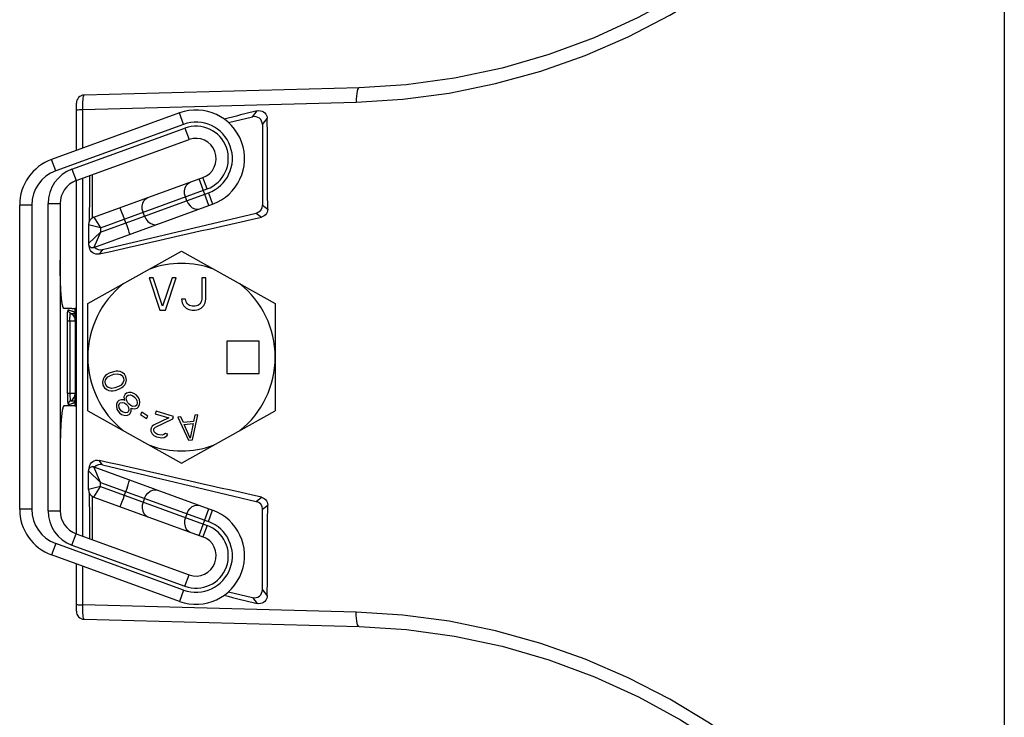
# Model space of a CAD drawing. Header units: inches. Extents: x 13.2 to 32.5, y 4.4 to 30.4.
# Tile 8 of 19: x 20.1 to 24.9, y 15.6 to 19. Entities that reach past the tile are written whole.
import ezdxf

# ---------------------------------------------------------------- set-up
doc = ezdxf.new("R2010")
doc.units = ezdxf.units.IN
doc.header["$LTSCALE"] = 2.574606
doc.header["$MEASUREMENT"] = 0
doc.layers.get('0').update_dxf_attribs({"linetype": 'CONTINUOUS'})
doc.layers.add('AXES', color=7, linetype='CONTINUOUS')
doc.layers.add('ROUNDS', color=7, linetype='CONTINUOUS')

msp = doc.modelspace()

# ---------------------------------------------------------------- linework, layer by layer
at = {"color": 7, "linetype": 'Continuous'}
for p, q in [((20.425, 18.601), (21.7552, 18.6363)), ((20.394, 18.4013), (20.394, 18.6314)), ((20.425, 18.4126), (20.425, 18.601)), ((20.394, 16.5367), (20.394, 18.2543)), ((20.425, 16.525), (20.425, 18.2659)), ((20.4499, 17.6565), (20.9058, 17.9106)), ((20.9058, 17.9106), (21.3617, 17.6565)), ((20.7483, 17.7813), (20.8008, 17.6238)), ((20.768, 17.7813), (20.7483, 17.7813)), ((20.8139, 17.6439), (20.768, 17.7813)), ((20.8599, 17.7813), (20.8139, 17.6439)), ((20.8271, 17.6238), (20.8796, 17.7813)), ((20.8796, 17.7813), (20.8599, 17.7813)), ((21.0042, 17.7813), (21.0042, 17.6774)), ((21.0239, 17.7813), (21.0042, 17.7813)), ((21.0239, 17.6774), (21.0239, 17.7813)), ((20.9058, 17.6774), (20.9091, 17.6607)), ((20.9255, 17.6774), (20.9058, 17.6774)), ((20.9288, 17.664), (20.9255, 17.6774)), ((21.0042, 17.6774), (21.001, 17.664)), ((21.0206, 17.6607), (21.0239, 17.6774)), ((20.4499, 17.1345), (20.4499, 17.6565)), ((20.9091, 17.6607), (20.9157, 17.6473)), ((20.9157, 17.6473), (20.9288, 17.6339)), ((20.9353, 17.654), (20.9288, 17.664)), ((20.9288, 17.6339), (20.9419, 17.6272)), ((20.9452, 17.6473), (20.9353, 17.654)), ((20.9583, 17.6439), (20.9452, 17.6473)), ((20.9714, 17.6439), (20.9583, 17.6439)), ((20.9845, 17.6473), (20.9714, 17.6439)), ((20.9944, 17.654), (20.9845, 17.6473)), ((20.9878, 17.6272), (21.001, 17.6339)), ((21.001, 17.664), (20.9944, 17.654)), ((21.001, 17.6339), (21.0141, 17.6473)), ((21.0141, 17.6473), (21.0206, 17.6607)), ((21.3617, 17.6565), (21.3617, 17.1345)), ((20.8008, 17.6238), (20.8271, 17.6238)), ((20.9419, 17.6272), (20.9583, 17.6238)), ((20.9583, 17.6238), (20.9714, 17.6238)), ((20.9714, 17.6238), (20.9878, 17.6272)), ((21.1255, 17.4742), (21.1255, 17.3167)), ((21.283, 17.4742), (21.1255, 17.4742)), ((21.283, 17.3167), (21.283, 17.4742)), ((20.5287, 17.298), (20.5241, 17.2886)), ((20.5366, 17.306), (20.5287, 17.298)), ((20.5361, 17.285), (20.547, 17.2993)), ((20.5429, 17.3109), (20.5366, 17.306)), ((20.5539, 17.3174), (20.5429, 17.3109)), ((20.547, 17.2993), (20.5604, 17.3067)), ((20.5752, 17.325), (20.5539, 17.3174)), ((20.5604, 17.3067), (20.5769, 17.3125)), ((20.5878, 17.3269), (20.5752, 17.325)), ((20.5769, 17.3125), (20.592, 17.3153)), ((20.5958, 17.3271), (20.5878, 17.3269)), ((20.592, 17.3153), (20.6095, 17.311)), ((20.6069, 17.3258), (20.5958, 17.3271)), ((20.6165, 17.3214), (20.6069, 17.3258)), ((20.6095, 17.311), (20.6167, 17.3058)), ((20.6277, 17.3123), (20.6165, 17.3214)), ((20.6167, 17.3058), (20.6232, 17.295)), ((20.6232, 17.295), (20.6249, 17.2826)), ((20.635, 17.2992), (20.6277, 17.3123)), ((20.6376, 17.2845), (20.635, 17.2992)), ((21.1255, 17.3167), (21.283, 17.3167)), ((20.5241, 17.2886), (20.5211, 17.2744)), ((20.5211, 17.2744), (20.5237, 17.2597)), ((20.5237, 17.2597), (20.531, 17.2466)), ((20.531, 17.2466), (20.5422, 17.2375)), ((20.5338, 17.2763), (20.5361, 17.285)), ((20.5355, 17.2639), (20.5338, 17.2763)), ((20.542, 17.2531), (20.5355, 17.2639)), ((20.5492, 17.2479), (20.542, 17.2531)), ((20.5667, 17.2436), (20.5492, 17.2479)), ((20.5818, 17.2464), (20.5667, 17.2436)), ((20.5984, 17.2523), (20.5818, 17.2464)), ((20.6117, 17.2596), (20.5984, 17.2523)), ((20.6048, 17.2415), (20.6159, 17.248)), ((20.6226, 17.274), (20.6117, 17.2596)), ((20.6159, 17.248), (20.6221, 17.2529)), ((20.6221, 17.2529), (20.63, 17.2609)), ((20.6249, 17.2826), (20.6226, 17.274)), ((20.63, 17.2609), (20.6346, 17.2704)), ((20.6346, 17.2704), (20.6376, 17.2845)), ((20.5422, 17.2375), (20.5518, 17.2331)), ((20.5518, 17.2331), (20.5629, 17.2318)), ((20.5629, 17.2318), (20.5709, 17.232)), ((20.5709, 17.232), (20.5835, 17.2339)), ((20.5835, 17.2339), (20.6048, 17.2415)), ((20.6319, 17.2149), (20.6256, 17.2029)), ((20.6256, 17.2029), (20.6264, 17.1906)), ((20.6375, 17.2199), (20.6319, 17.2149)), ((20.6372, 17.1935), (20.64, 17.2056)), ((20.6502, 17.2244), (20.6375, 17.2199)), ((20.64, 17.2056), (20.6456, 17.2106)), ((20.6456, 17.2106), (20.6581, 17.2117)), ((20.6608, 17.2238), (20.6502, 17.2244)), ((20.6581, 17.2117), (20.6683, 17.2076)), ((20.6745, 17.2195), (20.6608, 17.2238)), ((20.6683, 17.2076), (20.6767, 17.2018)), ((20.6845, 17.2119), (20.6745, 17.2195)), ((20.6767, 17.2018), (20.6832, 17.1944)), ((20.6943, 17.2008), (20.6845, 17.2119)), ((20.7005, 17.1899), (20.6943, 17.2008)), ((20.5894, 17.168), (20.5886, 17.1575)), ((20.5886, 17.1575), (20.591, 17.1433)), ((20.5956, 17.18), (20.5894, 17.168)), ((20.6013, 17.1849), (20.5956, 17.18)), ((20.6121, 17.1879), (20.6013, 17.1849)), ((20.6013, 17.1621), (20.6037, 17.1707)), ((20.6021, 17.1497), (20.6013, 17.1621)), ((20.6067, 17.1406), (20.6021, 17.1497)), ((20.6037, 17.1707), (20.6075, 17.174)), ((20.6075, 17.174), (20.6164, 17.1753)), ((20.6227, 17.1873), (20.6121, 17.1879)), ((20.6164, 17.1753), (20.6286, 17.1728)), ((20.6278, 17.1852), (20.6227, 17.1873)), ((20.6264, 17.1906), (20.6278, 17.1852)), ((20.6286, 17.1728), (20.637, 17.1671)), ((20.637, 17.1671), (20.6434, 17.1597)), ((20.6399, 17.1828), (20.6372, 17.1935)), ((20.6445, 17.1737), (20.6399, 17.1828)), ((20.6434, 17.1597), (20.648, 17.1506)), ((20.651, 17.1663), (20.6445, 17.1737)), ((20.648, 17.1506), (20.6488, 17.1382)), ((20.6594, 17.1605), (20.651, 17.1663)), ((20.6696, 17.1564), (20.6594, 17.1605)), ((20.6821, 17.1575), (20.6696, 17.1564)), ((20.6877, 17.1624), (20.6821, 17.1575)), ((20.6832, 17.1944), (20.6878, 17.1853)), ((20.6904, 17.1746), (20.6877, 17.1624)), ((20.6878, 17.1853), (20.6904, 17.1746)), ((20.6902, 17.1482), (20.6958, 17.1532)), ((20.6958, 17.1532), (20.7021, 17.1651)), ((20.7029, 17.1757), (20.7005, 17.1899)), ((20.7021, 17.1651), (20.7029, 17.1757)), ((20.4499, 17.1345), (20.9058, 16.8803)), ((20.591, 17.1433), (20.5972, 17.1323)), ((20.5972, 17.1323), (20.6037, 17.1249)), ((20.6037, 17.1249), (20.6137, 17.1173)), ((20.6132, 17.1332), (20.6067, 17.1406)), ((20.6215, 17.1274), (20.6132, 17.1332)), ((20.6137, 17.1173), (20.6275, 17.113)), ((20.6337, 17.125), (20.6215, 17.1274)), ((20.6275, 17.113), (20.638, 17.1124)), ((20.6426, 17.1263), (20.6337, 17.125)), ((20.638, 17.1124), (20.6507, 17.117)), ((20.6464, 17.1296), (20.6426, 17.1263)), ((20.6488, 17.1382), (20.6464, 17.1296)), ((20.6507, 17.117), (20.6564, 17.1219)), ((20.6564, 17.1219), (20.6607, 17.1323)), ((20.6615, 17.1428), (20.6602, 17.1481)), ((20.6602, 17.1481), (20.6653, 17.1461)), ((20.6607, 17.1323), (20.6615, 17.1428)), ((20.6653, 17.1461), (20.6775, 17.1436)), ((20.6775, 17.1436), (20.6902, 17.1482)), ((20.7128, 17.1273), (20.7059, 17.1168)), ((20.7059, 17.1168), (20.7346, 17.0979)), ((20.7415, 17.1084), (20.7128, 17.1273)), ((20.7346, 17.0979), (20.7415, 17.1084)), ((20.7818, 17.1324), (20.7783, 17.1204)), ((20.7783, 17.1204), (20.8443, 17.1008)), ((20.8668, 17.1073), (20.7818, 17.1324)), ((20.8632, 17.0953), (20.8668, 17.1073)), ((20.902, 17.106), (20.8874, 17.1045)), ((20.8874, 17.1045), (20.939, 16.9912)), ((20.915, 17.0771), (20.902, 17.106)), ((20.9058, 16.8803), (21.3617, 17.1345)), ((20.9586, 16.9933), (20.9852, 17.1149)), ((20.9706, 17.1134), (20.964, 17.0823)), ((20.9852, 17.1149), (20.9706, 17.1134)), ((20.7628, 17.0594), (20.7576, 17.0505)), ((20.7697, 17.0653), (20.7628, 17.0594)), ((20.8443, 17.1008), (20.7697, 17.0653)), ((20.7718, 17.0463), (20.7793, 17.0546)), ((20.7793, 17.0546), (20.8632, 17.0953)), ((20.964, 17.0823), (20.915, 17.0771)), ((20.9185, 17.0674), (20.9626, 17.0721)), ((20.9478, 17.0022), (20.9185, 17.0674)), ((20.9626, 17.0721), (20.9478, 17.0022)), ((20.7562, 17.0457), (20.7557, 17.0353)), ((20.7557, 17.0353), (20.7623, 17.0229)), ((20.7576, 17.0505), (20.7562, 17.0457)), ((20.7623, 17.0229), (20.7703, 17.0153)), ((20.7703, 17.0415), (20.7718, 17.0463)), ((20.7729, 17.0329), (20.7703, 17.0415)), ((20.7703, 17.0153), (20.7837, 17.0087)), ((20.7786, 17.026), (20.7729, 17.0329)), ((20.7896, 17.0201), (20.7786, 17.026)), ((20.7837, 17.0087), (20.7932, 17.0059)), ((20.7991, 17.0173), (20.7896, 17.0201)), ((20.7932, 17.0059), (20.8104, 17.0034)), ((20.8116, 17.0162), (20.7991, 17.0173)), ((20.8201, 17.0189), (20.8116, 17.0162)), ((20.827, 17.0247), (20.8201, 17.0189)), ((20.8213, 17.0055), (20.8335, 17.0123)), ((20.8388, 17.0213), (20.827, 17.0247)), ((20.8335, 17.0123), (20.8388, 17.0213)), ((20.8104, 17.0034), (20.8213, 17.0055)), ((20.939, 16.9912), (20.9586, 16.9933)), ((20.394, 16.1596), (20.394, 16.3897)), ((20.425, 16.19), (20.425, 16.3784)), ((21.7552, 16.1547), (20.425, 16.19))]:
    msp.add_line(p, q, dxfattribs=at)
for points in [[(20.425, 18.601), (20.4251, 18.6144), (20.4255, 18.627), (20.4261, 18.6386), (20.4269, 18.6488), (20.4279, 18.6573), (20.4291, 18.6639), (20.4304, 18.6684), (20.4318, 18.6706), (20.4323, 18.6707)], [(20.394, 18.5966), (20.395, 18.5976), (20.398, 18.5986), (20.4027, 18.5994), (20.409, 18.6001), (20.4166, 18.6007), (20.425, 18.601)], [(20.394, 16.1944), (20.395, 16.1933), (20.398, 16.1924), (20.4027, 16.1915), (20.409, 16.1908), (20.4166, 16.1903), (20.425, 16.19)], [(20.4323, 16.1202), (20.4319, 16.1204), (20.4305, 16.1223), (20.4292, 16.1265), (20.428, 16.1328), (20.427, 16.1412), (20.4261, 16.1512), (20.4255, 16.1628), (20.4251, 16.1758), (20.425, 16.19)]]:
    msp.add_lwpolyline(points, dxfattribs=at)
for centre, radius, start, end in [((20.4334, 18.6314), 0.0394, 91.5183, 180), ((20.9058, 17.3955), 0.4559, 70.1274, 109.8726), ((20.9058, 17.3955), 0.4559, 128.4076, 231.5924), ((20.9058, 17.3955), 0.4559, 308.4076, 51.5924), ((20.9058, 17.3955), 0.4559, 250.1274, 289.8726), ((20.4334, 16.1596), 0.0394, 180, 268.4816)]:
    msp.add_arc(centre, radius, start, end, dxfattribs=at)
at = {"layer": 'AXES', "color": 7, "linetype": 'Continuous'}
for p, q in [((20.1184, 16.6554), (20.1184, 18.1356)), ((20.1775, 18.1356), (20.1775, 16.6554)), ((20.2562, 16.6477), (20.2562, 18.1433)), ((20.3153, 18.1433), (20.3153, 16.6477)), ((20.3879, 17.5731), (20.3879, 17.6339)), ((20.3877, 17.5731), (20.3877, 17.6083)), ((20.3877, 17.6083), (20.3877, 17.5731)), ((20.3504, 17.2183), (20.3504, 17.5726)), ((20.3628, 17.5726), (20.3628, 17.2183)), ((20.3877, 17.5726), (20.3877, 17.1826)), ((20.3877, 17.2183), (20.3504, 17.2183)), ((20.3877, 17.2178), (20.3877, 17.1826)), ((20.3879, 17.157), (20.3879, 17.2178)), ((20.3718, 17.1593), (20.3334, 17.1593)), ((20.3546, 17.1648), (20.3571, 17.1656)), ((20.3571, 17.1656), (20.3616, 17.167)), ((20.3616, 17.167), (20.3687, 17.1693)), ((20.3687, 17.1693), (20.3716, 17.1702)), ((20.3877, 17.1826), (20.3877, 17.1826)), ((20.4531, 16.7519), (20.4531, 16.8428)), ((20.5121, 16.7866), (20.4531, 16.8428)), ((20.5121, 16.7866), (20.4795, 16.8613)), ((20.4795, 16.8613), (21.0569, 16.6511)), ((20.5121, 16.7656), (20.5121, 16.7866)), ((20.5121, 16.7866), (21.0367, 16.5956)), ((20.5121, 16.7656), (20.4531, 16.7519)), ((20.479, 16.7149), (20.5121, 16.7656)), ((20.5121, 16.7656), (21.03, 16.5771)), ((20.6405, 16.7593), (20.6275, 16.7236)), ((20.479, 16.7149), (21.0098, 16.5217)), ((20.7254, 16.709), (20.7186, 16.6905)), ((20.1775, 16.6554), (20.1184, 16.6554)), ((20.2562, 16.6477), (20.3153, 16.6477)), ((20.9312, 16.634), (20.9245, 16.6155)), ((20.9917, 16.5282), (21.0389, 16.6577)), ((21.0367, 16.5956), (21.0569, 16.6511)), ((21.03, 16.5771), (21.0098, 16.5217)), ((20.3728, 16.4812), (20.393, 16.5367)), ((20.393, 16.5367), (20.9424, 16.3367)), ((20.294, 16.4889), (20.2738, 16.4334)), ((20.9155, 16.2627), (20.294, 16.4889)), ((20.3728, 16.4812), (20.9222, 16.2812)), ((20.8953, 16.2072), (20.2738, 16.4334)), ((20.9222, 16.2812), (20.9424, 16.3367)), ((20.9155, 16.2627), (20.8953, 16.2072))]:
    msp.add_line(p, q, dxfattribs=at)
for points in [[(20.3504, 17.2183), (20.3505, 17.2056), (20.3508, 17.1951), (20.3512, 17.186), (20.3518, 17.1779), (20.3526, 17.1711), (20.3535, 17.1664), (20.3546, 17.1648)], [(20.3628, 17.2183), (20.3629, 17.2098), (20.3631, 17.2028), (20.3633, 17.1967), (20.3637, 17.1913), (20.3642, 17.1867), (20.3648, 17.1835), (20.3656, 17.1824)], [(20.3656, 17.1824), (20.3747, 17.1886), (20.3817, 17.197), (20.3862, 17.207), (20.3877, 17.2178)], [(20.3334, 17.1593), (20.3293, 17.1533), (20.3255, 17.1358), (20.3221, 17.1076), (20.3192, 17.0702), (20.317, 17.0254), (20.3157, 16.9755), (20.3153, 16.923)], [(20.3656, 17.1824), (20.3598, 17.1781), (20.3559, 17.1719), (20.3546, 17.1648)], [(20.3656, 17.1824), (20.3673, 17.1828), (20.3688, 17.1831), (20.3702, 17.1833), (20.3716, 17.1835), (20.3728, 17.1836), (20.3739, 17.1837), (20.375, 17.1837), (20.376, 17.1837), (20.3769, 17.1837), (20.3777, 17.1836), (20.3785, 17.1836), (20.3793, 17.1835), (20.3799, 17.1834), (20.3805, 17.1833), (20.3811, 17.1832), (20.3817, 17.1831), (20.3822, 17.183), (20.3826, 17.1829), (20.383, 17.1827), (20.3834, 17.1826), (20.3838, 17.1825), (20.3841, 17.1824), (20.3844, 17.1822), (20.3847, 17.1821), (20.385, 17.182), (20.3852, 17.1819), (20.3854, 17.1818), (20.3856, 17.1816), (20.3858, 17.1815), (20.386, 17.1814), (20.3862, 17.1813), (20.3863, 17.1811), (20.3865, 17.181), (20.3866, 17.1809), (20.3867, 17.1808), (20.3868, 17.1807), (20.3869, 17.1806), (20.387, 17.1805), (20.3871, 17.1804), (20.3872, 17.1803), (20.3873, 17.1801), (20.3873, 17.18), (20.3874, 17.1799), (20.3874, 17.1798), (20.3875, 17.1797), (20.3875, 17.1796), (20.3876, 17.1795), (20.3876, 17.1797), (20.3876, 17.1801), (20.3877, 17.1807), (20.3877, 17.1812), (20.3877, 17.1819), (20.3877, 17.1826)], [(20.3716, 17.1702), (20.3728, 17.1706), (20.374, 17.171), (20.3751, 17.1714), (20.3761, 17.1717), (20.377, 17.1721), (20.3779, 17.1724), (20.3787, 17.1727), (20.3794, 17.173), (20.3801, 17.1733), (20.3808, 17.1735), (20.3813, 17.1738), (20.3819, 17.174), (20.3824, 17.1742), (20.3828, 17.1745), (20.3833, 17.1747), (20.3836, 17.1749), (20.384, 17.1751), (20.3843, 17.1753), (20.3847, 17.1755), (20.385, 17.1756), (20.3852, 17.1758), (20.3855, 17.176), (20.3857, 17.1762), (20.3859, 17.1763), (20.3861, 17.1765), (20.3863, 17.1766), (20.3865, 17.1768), (20.3866, 17.177), (20.3868, 17.1771), (20.3869, 17.1772), (20.387, 17.1774), (20.3871, 17.1775), (20.3872, 17.1777), (20.3873, 17.1778), (20.3874, 17.178), (20.3875, 17.1782), (20.3875, 17.1784), (20.3876, 17.1786), (20.3876, 17.179), (20.3877, 17.1795), (20.3877, 17.1802), (20.3877, 17.1809), (20.3877, 17.1817), (20.3877, 17.1826)], [(20.6405, 16.7593), (20.646, 16.7748), (20.6502, 16.7871), (20.6529, 16.7951), (20.6536, 16.7979)], [(20.6275, 16.7236), (20.6212, 16.7065), (20.6155, 16.6911), (20.6108, 16.6789), (20.6077, 16.6711), (20.6065, 16.6684)], [(20.7254, 16.709), (20.7321, 16.7228), (20.7413, 16.7346), (20.7524, 16.7435), (20.7647, 16.7491), (20.7773, 16.7508), (20.7893, 16.7485)], [(20.7186, 16.6905), (20.7149, 16.6756), (20.7144, 16.6606), (20.7171, 16.6466), (20.723, 16.6345), (20.7315, 16.6251), (20.7422, 16.6191)], [(20.9312, 16.634), (20.9379, 16.6479), (20.9472, 16.6597), (20.9583, 16.6686), (20.9706, 16.6741), (20.9831, 16.6759), (20.9951, 16.6736)], [(20.9245, 16.6155), (20.9207, 16.6006), (20.9202, 16.5857), (20.923, 16.5716), (20.9288, 16.5595), (20.9374, 16.5501), (20.948, 16.5441)]]:
    msp.add_lwpolyline(points, dxfattribs=at)
for centre, radius, start, end in [((20.3718, 17.1002), 0.0591, 68.2521, 90), ((20.4727, 16.8428), 0.0197, 70, 180), ((20.4924, 16.7519), 0.0394, 180, 250), ((20.3546, 16.6554), 0.2362, 180, 250), ((20.3546, 16.6554), 0.1772, 180, 250), ((20.4334, 16.6477), 0.1772, 180, 250), ((20.4334, 16.6477), 0.1181, 180, 250), ((20.9761, 16.4292), 0.2362, 250, 70), ((20.9761, 16.4292), 0.1772, 250, 70), ((20.9761, 16.4292), 0.1575, 250, 70), ((20.9761, 16.4292), 0.0984, 250, 70)]:
    msp.add_arc(centre, radius, start, end, dxfattribs=at)
at = {"layer": 'ROUNDS', "color": 7, "linetype": 'Continuous'}
for p, q in [((24.9088, 21.2226), (24.9088, 13.5683)), ((21.7699, 18.7062), (20.4323, 18.6707)), ((21.2511, 18.565), (21.2738, 18.5938)), ((20.8953, 18.5838), (20.2738, 18.3576)), ((20.9155, 18.5283), (20.8953, 18.5838)), ((21.1335, 18.537), (21.2511, 18.565)), ((21.2995, 18.5268), (21.323, 18.5565)), ((20.9155, 18.5283), (20.294, 18.3021)), ((20.3728, 18.3098), (20.9222, 18.5098)), ((20.9222, 18.5098), (20.9424, 18.4543)), ((21.2995, 18.5268), (21.2995, 18.1352)), ((20.393, 18.2543), (20.9424, 18.4543)), ((20.294, 18.3021), (20.2738, 18.3576)), ((20.3728, 18.3098), (20.393, 18.2543)), ((20.4727, 18.0727), (20.4727, 18.2833)), ((20.479, 18.0761), (21.0098, 18.2693)), ((21.0389, 18.1332), (20.9917, 18.2627)), ((21.03, 18.2138), (21.0098, 18.2693)), ((20.5121, 18.0253), (21.03, 18.2138)), ((20.5121, 18.0044), (21.0367, 18.1953)), ((20.9312, 18.1569), (20.9245, 18.1754)), ((21.0367, 18.1953), (21.0569, 18.1398)), ((20.1775, 18.1356), (20.1184, 18.1356)), ((20.2562, 18.1433), (20.3153, 18.1433)), ((20.4795, 17.9296), (21.0569, 18.1398)), ((21.2995, 18.1352), (21.325, 18.115)), ((20.479, 18.0761), (20.5121, 18.0253)), ((20.5212, 17.9188), (21.2693, 18.0969)), ((20.6343, 18.0488), (20.6212, 18.0845)), ((20.7254, 18.082), (20.7186, 18.1005)), ((21.2693, 18.0969), (21.2946, 18.077)), ((20.4531, 18.0391), (20.4531, 17.9481)), ((20.5121, 18.0253), (20.4531, 18.0391)), ((20.5121, 18.0253), (20.5121, 18.0044)), ((20.5121, 18.0044), (20.4531, 17.9481)), ((20.5121, 18.0044), (20.4795, 17.9296)), ((20.5212, 17.9188), (20.5043, 17.8975)), ((20.3718, 17.6317), (20.3334, 17.6317)), ((20.3594, 17.6246), (20.3687, 17.6217)), ((20.3877, 17.5726), (20.3877, 17.6083)), ((20.3877, 17.6083), (20.3877, 17.6083)), ((20.3504, 17.5726), (20.3877, 17.5726)), ((20.5212, 16.8721), (20.5043, 16.8934)), ((20.5212, 16.8721), (21.2693, 16.694)), ((20.4727, 16.5076), (20.4727, 16.7183)), ((21.2693, 16.694), (21.2946, 16.714)), ((21.2995, 16.6558), (21.325, 16.6759)), ((21.2995, 16.2641), (21.2995, 16.6558)), ((21.1335, 16.2539), (21.2511, 16.2259)), ((21.2995, 16.2641), (21.323, 16.2344)), ((21.2511, 16.2259), (21.2738, 16.1972)), ((20.4323, 16.1202), (21.7699, 16.0848))]:
    msp.add_line(p, q, dxfattribs=at)
for points in [[(21.7552, 18.6363), (21.9822, 18.6503), (22.2087, 18.6803), (22.4331, 18.7262), (22.6538, 18.7876), (22.8695, 18.864), (23.0789, 18.9548), (23.2809, 19.0593), (23.4746, 19.1765), (23.6587, 19.3056), (23.8326, 19.4455), (23.9953, 19.595), (24.1463, 19.753), (24.2854, 19.9186), (24.4122, 20.0908), (24.5266, 20.269), (24.6284, 20.4522), (24.7176, 20.6397), (24.7941, 20.8309), (24.8579, 21.0254), (24.9088, 21.2226)], [(24.8487, 21.2144), (24.7977, 21.0188), (24.7316, 20.8205), (24.6516, 20.6255), (24.5578, 20.4347), (24.4504, 20.2488), (24.3295, 20.0684), (24.1951, 19.8945), (24.0475, 19.728), (23.8869, 19.57), (23.7139, 19.4217), (23.5291, 19.2844), (23.3335, 19.1592), (23.1281, 19.0473), (22.9141, 18.9499), (22.6927, 18.8678), (22.4655, 18.8018), (22.2339, 18.7526), (21.9995, 18.7206), (21.7699, 18.7062)], [(21.7699, 18.7062), (21.7687, 18.7059), (21.7655, 18.7032), (21.7626, 18.6975), (21.7601, 18.6892), (21.758, 18.6784), (21.7565, 18.6656), (21.7555, 18.6514), (21.7552, 18.6363)], [(21.2738, 18.5938), (21.2817, 18.5949), (21.2898, 18.5945), (21.2975, 18.5925), (21.3047, 18.589), (21.311, 18.5841), (21.3161, 18.5782), (21.3199, 18.5714), (21.3222, 18.5641), (21.323, 18.5565)], [(20.9245, 18.1754), (20.9207, 18.1903), (20.9202, 18.2053), (20.923, 18.2193), (20.9288, 18.2314), (20.9374, 18.2408), (20.948, 18.2468)], [(20.7186, 18.1005), (20.7149, 18.1154), (20.7144, 18.1304), (20.7171, 18.1444), (20.723, 18.1565), (20.7315, 18.1659), (20.7422, 18.1719)], [(20.9312, 18.1569), (20.9379, 18.1431), (20.9472, 18.1313), (20.9583, 18.1223), (20.9706, 18.1168), (20.9831, 18.1151), (20.9951, 18.1173)], [(20.6212, 18.0845), (20.6155, 18.0999), (20.6108, 18.1121), (20.6077, 18.1199), (20.6065, 18.1225)], [(21.325, 18.115), (21.3244, 18.1076), (21.3223, 18.1005), (21.3189, 18.0939), (21.3142, 18.088), (21.3085, 18.0831), (21.3019, 18.0794), (21.2946, 18.077)], [(20.7254, 18.082), (20.7321, 18.0682), (20.7413, 18.0564), (20.7524, 18.0474), (20.7647, 18.0419), (20.7773, 18.0402), (20.7893, 18.0424)], [(20.6343, 18.0488), (20.6405, 18.0317), (20.646, 18.0161), (20.6502, 18.0038), (20.6529, 17.9958), (20.6536, 17.993)], [(20.5043, 17.8975), (20.4967, 17.8966), (20.4889, 17.8972), (20.4814, 17.8994), (20.4744, 17.903), (20.4683, 17.9081), (20.4632, 17.9143), (20.4596, 17.9212), (20.4573, 17.9288), (20.4566, 17.9366)], [(20.3334, 17.6317), (20.3293, 17.6376), (20.3255, 17.6552), (20.3221, 17.6834), (20.3192, 17.7208), (20.317, 17.7656), (20.3157, 17.8154), (20.3153, 17.8679)], [(20.3504, 17.5726), (20.3505, 17.5853), (20.3508, 17.5959), (20.3512, 17.605), (20.3518, 17.6131), (20.3526, 17.6199), (20.3535, 17.6246), (20.3546, 17.6262)], [(20.3656, 17.6085), (20.3598, 17.6129), (20.3559, 17.619), (20.3546, 17.6262)], [(20.3546, 17.6262), (20.3571, 17.6254), (20.3594, 17.6246)], [(20.3628, 17.5726), (20.3629, 17.5811), (20.3631, 17.5882), (20.3633, 17.5942), (20.3637, 17.5997), (20.3642, 17.6043), (20.3648, 17.6074), (20.3656, 17.6085)], [(20.3656, 17.6085), (20.3673, 17.6081), (20.3688, 17.6078), (20.3702, 17.6076), (20.3716, 17.6075), (20.3728, 17.6073), (20.3739, 17.6073), (20.375, 17.6072), (20.376, 17.6072), (20.3769, 17.6073), (20.3777, 17.6073), (20.3785, 17.6074), (20.3793, 17.6074), (20.3799, 17.6075), (20.3805, 17.6076), (20.3811, 17.6077), (20.3817, 17.6078), (20.3822, 17.608), (20.3826, 17.6081), (20.383, 17.6082), (20.3834, 17.6083), (20.3838, 17.6085), (20.3841, 17.6086), (20.3844, 17.6087), (20.3847, 17.6088), (20.385, 17.6089), (20.3852, 17.6091), (20.3854, 17.6092), (20.3856, 17.6093), (20.3858, 17.6094), (20.386, 17.6096), (20.3862, 17.6097), (20.3863, 17.6098), (20.3865, 17.6099), (20.3866, 17.61), (20.3867, 17.6101), (20.3868, 17.6103), (20.3869, 17.6104), (20.387, 17.6105), (20.3871, 17.6106), (20.3872, 17.6107), (20.3873, 17.6108), (20.3873, 17.6109), (20.3874, 17.611), (20.3874, 17.6111), (20.3875, 17.6113), (20.3875, 17.6114), (20.3876, 17.6114), (20.3876, 17.6113), (20.3876, 17.6108), (20.3877, 17.6103), (20.3877, 17.6097), (20.3877, 17.6091), (20.3877, 17.6083)], [(20.3656, 17.6085), (20.3747, 17.6024), (20.3817, 17.594), (20.3862, 17.584), (20.3877, 17.5731)], [(20.3687, 17.6217), (20.3716, 17.6208), (20.3728, 17.6204), (20.374, 17.62), (20.3751, 17.6196), (20.3761, 17.6192), (20.377, 17.6189), (20.3779, 17.6186), (20.3787, 17.6183), (20.3794, 17.618), (20.3801, 17.6177), (20.3808, 17.6174), (20.3813, 17.6172), (20.3819, 17.6169), (20.3824, 17.6167), (20.3828, 17.6165), (20.3833, 17.6163), (20.3836, 17.6161), (20.384, 17.6159), (20.3843, 17.6157), (20.3847, 17.6155), (20.385, 17.6153), (20.3852, 17.6151), (20.3855, 17.615), (20.3857, 17.6148), (20.3859, 17.6146), (20.3861, 17.6145), (20.3863, 17.6143), (20.3865, 17.6141), (20.3866, 17.614), (20.3868, 17.6139), (20.3869, 17.6137), (20.387, 17.6136), (20.3871, 17.6134), (20.3872, 17.6133), (20.3873, 17.6131), (20.3874, 17.613), (20.3875, 17.6128), (20.3875, 17.6126), (20.3876, 17.6123), (20.3876, 17.6119), (20.3877, 17.6114), (20.3877, 17.6108), (20.3877, 17.6101), (20.3877, 17.6092), (20.3877, 17.6083)], [(20.4566, 16.8544), (20.4573, 16.8622), (20.4596, 16.8697), (20.4633, 16.8767), (20.4683, 16.8828), (20.4744, 16.8879), (20.4814, 16.8916), (20.4889, 16.8937), (20.4967, 16.8944), (20.5043, 16.8934)], [(21.2946, 16.714), (21.3019, 16.7116), (21.3086, 16.7078), (21.3142, 16.7029), (21.3188, 16.6971), (21.3223, 16.6905), (21.3243, 16.6834), (21.325, 16.6759)], [(21.323, 16.2344), (21.3222, 16.2269), (21.3199, 16.2195), (21.3161, 16.2128), (21.311, 16.2068), (21.3047, 16.2019), (21.2975, 16.1984), (21.2898, 16.1964), (21.2817, 16.196), (21.2738, 16.1972)], [(21.7699, 16.0848), (21.7687, 16.085), (21.7655, 16.0878), (21.7626, 16.0934), (21.7601, 16.1018), (21.758, 16.1126), (21.7565, 16.1253), (21.7555, 16.1395), (21.7552, 16.1547)], [(24.9088, 13.5683), (24.8579, 13.7656), (24.7941, 13.96), (24.7176, 14.1512), (24.6284, 14.3387), (24.5266, 14.5219), (24.4122, 14.7001), (24.2854, 14.8724), (24.1463, 15.038), (23.9953, 15.196), (23.8326, 15.3454), (23.6587, 15.4853), (23.4745, 15.6144), (23.2809, 15.7317), (23.0789, 15.8361), (22.8695, 15.9269), (22.6538, 16.0033), (22.4331, 16.0648), (22.2087, 16.1107), (21.9822, 16.1407), (21.7552, 16.1547)], [(21.7699, 16.0848), (22, 16.0703), (22.2344, 16.0383), (22.466, 15.989), (22.6932, 15.923), (22.9146, 15.8409), (23.1286, 15.7434), (23.334, 15.6315), (23.5296, 15.5063), (23.7143, 15.3689), (23.8873, 15.2206), (24.0478, 15.0626), (24.1955, 14.896), (24.3298, 14.7221), (24.4507, 14.5418), (24.558, 14.3558), (24.6518, 14.165), (24.7317, 13.97), (24.7979, 13.7717), (24.8487, 13.5766)]]:
    msp.add_lwpolyline(points, dxfattribs=at)
for centre, radius, start, end in [((20.9761, 18.3618), 0.2362, 290, 110), ((20.9761, 18.3618), 0.1772, 290, 110), ((20.9761, 18.3618), 0.1575, 290, 110), ((20.9761, 18.3618), 0.0984, 290, 110), ((20.3546, 18.1356), 0.2362, 110, 180), ((20.3546, 18.1356), 0.1772, 110, 180), ((20.4334, 18.1433), 0.1772, 110, 180), ((20.4334, 18.1433), 0.1181, 110, 180), ((20.4924, 18.0391), 0.0394, 110, 180), ((20.4727, 17.9481), 0.0197, 180, 290), ((20.3718, 17.6908), 0.0591, 270, 291.7479)]:
    msp.add_arc(centre, radius, start, end, dxfattribs=at)
for centre, major_axis, ratio, start_param, end_param in [((256.8402, 73.9429), (260.4949, 61.8447), 0.004902, 2.699376, 2.700824), ((21.2601, 18.5267), (-0.0245, -0.031), 0.996445, 2.241056, 4.042129), ((20.7701, 17.3955), (0, 10.6126), 0.052411, -1.502942, -1.461175), ((21.0149, 17.3955), (0, 10.6658), 0.052411, 1.487969, 1.508912), ((21.2601, 18.1353), (-0.031, 0.0245), 0.997777, 2.474148, 3.809037), ((240.7249, 70.7442), (245.7596, 58.3463), 0.004902, -2.682819, -2.675627), ((20.5122, 17.9572), (0.0245, 0.031), 0.996445, 9.254451, 10.325315), ((20.5122, 16.8338), (0.0245, -0.031), 0.996445, 8.524241, 9.595105), ((240.7249, -35.9532), (245.7596, -58.3463), 0.004902, 2.675627, 2.682819), ((21.0149, 17.3955), (0, 10.6658), 0.052411, -4.650505, -4.629561), ((21.2601, 16.6557), (-0.031, -0.0245), 0.997777, 2.474148, 3.809037), ((20.7701, 17.3955), (0, 10.6126), 0.052411, -1.680418, -1.63865), ((21.2601, 16.2643), (-0.0245, 0.031), 0.996445, 2.241056, 4.042129), ((256.8402, -39.1519), (260.4949, -61.8447), 0.004902, -2.700824, -2.699376)]:
    msp.add_ellipse(centre, major_axis=major_axis, ratio=ratio, start_param=start_param, end_param=end_param, dxfattribs=at)

doc.saveas('drawing.dxf')
